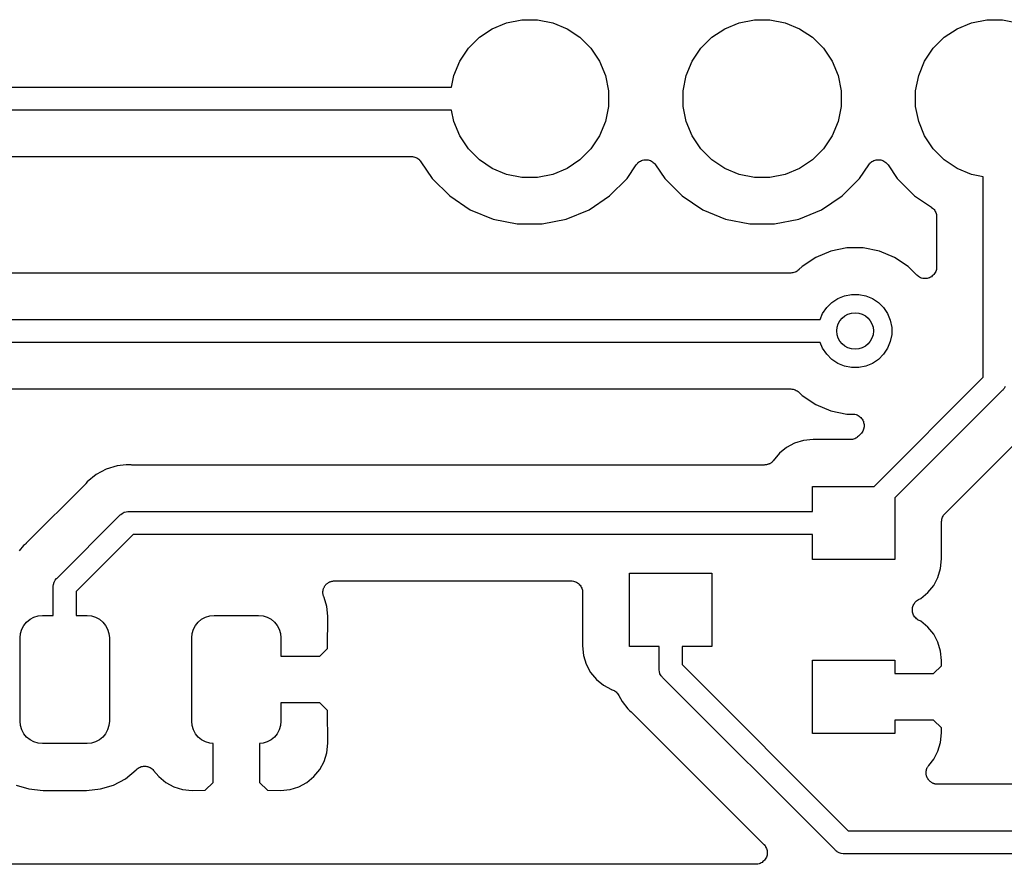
# Model space of a CAD drawing. Extents: x 0.71 to 5.18, y -2.29 to -0.62.
# Tile 11 of 29: x 1.93 to 2.35, y -2.28 to -1.92. Entities that reach past the tile are written whole.
import ezdxf

# ---------------------------------------------------------------- set-up
doc = ezdxf.new("R2010")
doc.units = 0
doc.header["$MEASUREMENT"] = 0
doc.layers.add('BLACK', color=7, linetype='CONTINUOUS')

msp = doc.modelspace()

# ---------------------------------------------------------------- linework, layer by layer
at = {"layer": 'BLACK', "linetype": 'CONTINUOUS'}
for p, q in [((2.13392, -1.91991), (2.1401, -1.91735)), ((2.1401, -1.91735), (2.14666, -1.91604)), ((2.14666, -1.91604), (2.15334, -1.91604)), ((2.15334, -1.91604), (2.1599, -1.91735)), ((2.1599, -1.91735), (2.16608, -1.91991)), ((2.23392, -1.91991), (2.2401, -1.91735)), ((2.2401, -1.91735), (2.24666, -1.91604)), ((2.24666, -1.91604), (2.25334, -1.91604)), ((2.25334, -1.91604), (2.2599, -1.91735)), ((2.2599, -1.91735), (2.26608, -1.91991)), ((2.33392, -1.91991), (2.3401, -1.91735)), ((2.3401, -1.91735), (2.34666, -1.91604)), ((2.34666, -1.91604), (2.35334, -1.91604)), ((2.35334, -1.91604), (2.3599, -1.91735)), ((2.12835, -1.92362), (2.13392, -1.91991)), ((2.16608, -1.91991), (2.17165, -1.92362)), ((2.22835, -1.92362), (2.23392, -1.91991)), ((2.26608, -1.91991), (2.27165, -1.92362)), ((2.32835, -1.92362), (2.33392, -1.91991)), ((2.12362, -1.92835), (2.12835, -1.92362)), ((2.17165, -1.92362), (2.17638, -1.92835)), ((2.22362, -1.92835), (2.22835, -1.92362)), ((2.27165, -1.92362), (2.27638, -1.92835)), ((2.32362, -1.92835), (2.32835, -1.92362)), ((2.11991, -1.93392), (2.12362, -1.92835)), ((2.17638, -1.92835), (2.18009, -1.93392)), ((2.21991, -1.93392), (2.22362, -1.92835)), ((2.27638, -1.92835), (2.28009, -1.93392)), ((2.31991, -1.93392), (2.32362, -1.92835)), ((2.11735, -1.9401), (2.11991, -1.93392)), ((2.18009, -1.93392), (2.18265, -1.9401)), ((2.21735, -1.9401), (2.21991, -1.93392)), ((2.28009, -1.93392), (2.28265, -1.9401)), ((2.31735, -1.9401), (2.31991, -1.93392)), ((2.11636, -1.94508), (2.11735, -1.9401)), ((2.18265, -1.9401), (2.18396, -1.94666)), ((2.21604, -1.94666), (2.21735, -1.9401)), ((2.28265, -1.9401), (2.28396, -1.94666)), ((2.31604, -1.94666), (2.31735, -1.9401)), ((1.84204, -1.94508), (2.11636, -1.94508)), ((2.18396, -1.94666), (2.18396, -1.95334)), ((2.21604, -1.95334), (2.21604, -1.94666)), ((2.28396, -1.94666), (2.28396, -1.95334)), ((2.31604, -1.95334), (2.31604, -1.94666)), ((2.11636, -1.95492), (1.84024, -1.95492)), ((2.11735, -1.9599), (2.11636, -1.95492)), ((2.18396, -1.95334), (2.18265, -1.9599)), ((2.21735, -1.9599), (2.21604, -1.95334)), ((2.28396, -1.95334), (2.28265, -1.9599)), ((2.31735, -1.9599), (2.31604, -1.95334)), ((2.11991, -1.96608), (2.11735, -1.9599)), ((2.18265, -1.9599), (2.18009, -1.96608)), ((2.21991, -1.96608), (2.21735, -1.9599)), ((2.28265, -1.9599), (2.28009, -1.96608)), ((2.31991, -1.96608), (2.31735, -1.9599)), ((2.12362, -1.97165), (2.11991, -1.96608)), ((2.18009, -1.96608), (2.17638, -1.97165)), ((2.22362, -1.97165), (2.21991, -1.96608)), ((2.28009, -1.96608), (2.27638, -1.97165)), ((2.32362, -1.97165), (2.31991, -1.96608)), ((2.12835, -1.97638), (2.12362, -1.97165)), ((2.17638, -1.97165), (2.17165, -1.97638)), ((2.22835, -1.97638), (2.22362, -1.97165)), ((2.27638, -1.97165), (2.27165, -1.97638)), ((2.32835, -1.97638), (2.32362, -1.97165)), ((1.84147, -1.97492), (2.09909, -1.97492)), ((2.09909, -1.97492), (2.09911, -1.97492)), ((2.09911, -1.97492), (2.09911, -1.97492)), ((2.09911, -1.97492), (2.09911, -1.97492)), ((2.09911, -1.97492), (2.09916, -1.97492)), ((2.09916, -1.97492), (2.09962, -1.97497)), ((2.09962, -1.97497), (2.10008, -1.97502)), ((2.10008, -1.97502), (2.1001, -1.97503)), ((2.1001, -1.97503), (2.10013, -1.97503)), ((2.10013, -1.97503), (2.10057, -1.97517)), ((2.10057, -1.97517), (2.10101, -1.97531)), ((2.10101, -1.97531), (2.10103, -1.97532)), ((2.10103, -1.97532), (2.10106, -1.97533)), ((2.10106, -1.97533), (2.10146, -1.97555)), ((2.10146, -1.97555), (2.10187, -1.97577)), ((2.10187, -1.97577), (2.10189, -1.97578)), ((2.10189, -1.97578), (2.10191, -1.9758)), ((2.10191, -1.9758), (2.10227, -1.97609)), ((2.10227, -1.97609), (2.10262, -1.97639)), ((2.10262, -1.97639), (2.10264, -1.97641)), ((2.10264, -1.97641), (2.10266, -1.97642)), ((2.10266, -1.97642), (2.10295, -1.97678)), ((2.10295, -1.97678), (2.10324, -1.97714)), ((2.10324, -1.97714), (2.10809, -1.9844)), ((2.13392, -1.98009), (2.12835, -1.97638)), ((2.17165, -1.97638), (2.16608, -1.98009)), ((2.19619, -1.97808), (2.19649, -1.97773)), ((2.19649, -1.97773), (2.1965, -1.97772)), ((2.1965, -1.97772), (2.19651, -1.97771)), ((2.19651, -1.97771), (2.19688, -1.97741)), ((2.19688, -1.97741), (2.19725, -1.97711)), ((2.19725, -1.97711), (2.19726, -1.97711)), ((2.19726, -1.97711), (2.19727, -1.9771)), ((2.19727, -1.9771), (2.19769, -1.97688)), ((2.19769, -1.97688), (2.19811, -1.97666)), ((2.19811, -1.97666), (2.19813, -1.97665)), ((2.19813, -1.97665), (2.19814, -1.97665)), ((2.19814, -1.97665), (2.19859, -1.97652)), ((2.19859, -1.97652), (2.19905, -1.97638)), ((2.19905, -1.97638), (2.19906, -1.97638)), ((2.19906, -1.97638), (2.19908, -1.97638)), ((2.19908, -1.97638), (2.19955, -1.97633)), ((2.19955, -1.97633), (2.20002, -1.97629)), ((2.20002, -1.97629), (2.20003, -1.97629)), ((2.20003, -1.97629), (2.20005, -1.97629)), ((2.20005, -1.97629), (2.20051, -1.97634)), ((2.20051, -1.97634), (2.20099, -1.97639)), ((2.20099, -1.97639), (2.20101, -1.97639)), ((2.20101, -1.97639), (2.20102, -1.97639)), ((2.20102, -1.97639), (2.20147, -1.97653)), ((2.20147, -1.97653), (2.20193, -1.97667)), ((2.20193, -1.97667), (2.20194, -1.97668)), ((2.20194, -1.97668), (2.20195, -1.97668)), ((2.20195, -1.97668), (2.20237, -1.97691)), ((2.20237, -1.97691), (2.20279, -1.97714)), ((2.20279, -1.97714), (2.2028, -1.97714)), ((2.2028, -1.97714), (2.20281, -1.97715)), ((2.20281, -1.97715), (2.20317, -1.97745)), ((2.20317, -1.97745), (2.20354, -1.97776)), ((2.20354, -1.97776), (2.20355, -1.97777)), ((2.20355, -1.97777), (2.20356, -1.97778)), ((2.20356, -1.97778), (2.20385, -1.97814)), ((2.23392, -1.98009), (2.22835, -1.97638)), ((2.27165, -1.97638), (2.26608, -1.98009)), ((2.29619, -1.97808), (2.29649, -1.97773)), ((2.29649, -1.97773), (2.2965, -1.97772)), ((2.2965, -1.97772), (2.29651, -1.97771)), ((2.29651, -1.97771), (2.29688, -1.97741)), ((2.29688, -1.97741), (2.29725, -1.97711)), ((2.29725, -1.97711), (2.29726, -1.97711)), ((2.29726, -1.97711), (2.29727, -1.9771)), ((2.29727, -1.9771), (2.29769, -1.97688)), ((2.29769, -1.97688), (2.29811, -1.97666)), ((2.29811, -1.97666), (2.29813, -1.97665)), ((2.29813, -1.97665), (2.29814, -1.97665)), ((2.29814, -1.97665), (2.29859, -1.97652)), ((2.29859, -1.97652), (2.29905, -1.97638)), ((2.29905, -1.97638), (2.29906, -1.97638)), ((2.29906, -1.97638), (2.29908, -1.97638)), ((2.29908, -1.97638), (2.29955, -1.97633)), ((2.29955, -1.97633), (2.30002, -1.97629)), ((2.30002, -1.97629), (2.30003, -1.97629)), ((2.30003, -1.97629), (2.30005, -1.97629)), ((2.30005, -1.97629), (2.30051, -1.97634)), ((2.30051, -1.97634), (2.30099, -1.97639)), ((2.30099, -1.97639), (2.30101, -1.97639)), ((2.30101, -1.97639), (2.30102, -1.97639)), ((2.30102, -1.97639), (2.30147, -1.97653)), ((2.30147, -1.97653), (2.30193, -1.97667)), ((2.30193, -1.97667), (2.30194, -1.97668)), ((2.30194, -1.97668), (2.30195, -1.97668)), ((2.30195, -1.97668), (2.30237, -1.97691)), ((2.30237, -1.97691), (2.30279, -1.97714)), ((2.30279, -1.97714), (2.3028, -1.97714)), ((2.3028, -1.97714), (2.30281, -1.97715)), ((2.30281, -1.97715), (2.30317, -1.97745)), ((2.30317, -1.97745), (2.30354, -1.97776)), ((2.30354, -1.97776), (2.30355, -1.97777)), ((2.30355, -1.97777), (2.30356, -1.97778)), ((2.30356, -1.97778), (2.30385, -1.97814)), ((2.33392, -1.98009), (2.32835, -1.97638)), ((2.1401, -1.98265), (2.13392, -1.98009)), ((2.16608, -1.98009), (2.1599, -1.98265)), ((2.19191, -1.9844), (2.19584, -1.97851)), ((2.19584, -1.97851), (2.19587, -1.97848)), ((2.19587, -1.97847), (2.19588, -1.97845)), ((2.19587, -1.97848), (2.19587, -1.97847)), ((2.19587, -1.97847), (2.19587, -1.97847)), ((2.19588, -1.97845), (2.19619, -1.97808)), ((2.20385, -1.97814), (2.20416, -1.97851)), ((2.20416, -1.97851), (2.20809, -1.9844)), ((2.2401, -1.98265), (2.23392, -1.98009)), ((2.26608, -1.98009), (2.2599, -1.98265)), ((2.29191, -1.9844), (2.29584, -1.97851)), ((2.29584, -1.97851), (2.29587, -1.97848)), ((2.29587, -1.97847), (2.29588, -1.97845)), ((2.29587, -1.97848), (2.29587, -1.97847)), ((2.29587, -1.97847), (2.29587, -1.97847)), ((2.29588, -1.97845), (2.29619, -1.97808)), ((2.30385, -1.97814), (2.30416, -1.97851)), ((2.30416, -1.97851), (2.30809, -1.9844)), ((2.3401, -1.98265), (2.33392, -1.98009)), ((2.10809, -1.9844), (2.1156, -1.99191)), ((2.14666, -1.98396), (2.1401, -1.98265)), ((2.15334, -1.98396), (2.14666, -1.98396)), ((2.1599, -1.98265), (2.15334, -1.98396)), ((2.1844, -1.99191), (2.19191, -1.9844)), ((2.20809, -1.9844), (2.2156, -1.99191)), ((2.24666, -1.98396), (2.2401, -1.98265)), ((2.25334, -1.98396), (2.24666, -1.98396)), ((2.2599, -1.98265), (2.25334, -1.98396)), ((2.2844, -1.99191), (2.29191, -1.9844)), ((2.30809, -1.9844), (2.3156, -1.99191)), ((2.34508, -1.98364), (2.3401, -1.98265)), ((2.34508, -2.06993), (2.34508, -1.98364)), ((2.1156, -1.99191), (2.12444, -1.99782)), ((2.17556, -1.99782), (2.1844, -1.99191)), ((2.2156, -1.99191), (2.22444, -1.99782)), ((2.27556, -1.99782), (2.2844, -1.99191)), ((2.3156, -1.99191), (2.32286, -1.99676)), ((2.12444, -1.99782), (2.13426, -2.00188)), ((2.16574, -2.00188), (2.17556, -1.99782)), ((2.22444, -1.99782), (2.23426, -2.00188)), ((2.26574, -2.00188), (2.27556, -1.99782)), ((2.32286, -1.99676), (2.32287, -1.99677)), ((2.32287, -1.99677), (2.32287, -1.99677)), ((2.32287, -1.99677), (2.32288, -1.99677)), ((2.32288, -1.99677), (2.32291, -1.9968)), ((2.32291, -1.9968), (2.32327, -1.9971)), ((2.32327, -1.9971), (2.32363, -1.99739)), ((2.32363, -1.99739), (2.32364, -1.99741)), ((2.32364, -1.99741), (2.32366, -1.99742)), ((2.32366, -1.99742), (2.32395, -1.99779)), ((2.32395, -1.99779), (2.32424, -1.99815)), ((2.32424, -1.99815), (2.32425, -1.99817)), ((2.32425, -1.99817), (2.32427, -1.99819)), ((2.32427, -1.99819), (2.32448, -1.9986)), ((2.32448, -1.9986), (2.3247, -1.99901)), ((2.3247, -1.99901), (2.32471, -1.99903)), ((2.32471, -1.99903), (2.32472, -1.99905)), ((2.32472, -1.99905), (2.32485, -1.9995)), ((2.13426, -2.00188), (2.14469, -2.00396)), ((2.15531, -2.00396), (2.16574, -2.00188)), ((2.23426, -2.00188), (2.24469, -2.00396)), ((2.25531, -2.00396), (2.26574, -2.00188)), ((2.32485, -1.9995), (2.32498, -1.99994)), ((2.32498, -1.99994), (2.32499, -1.99997)), ((2.32499, -1.99997), (2.32499, -1.99999)), ((2.32499, -1.99999), (2.32503, -2.00046)), ((2.32503, -2.00046), (2.32508, -2.00091)), ((2.32508, -2.00091), (2.32508, -2.02245)), ((2.14469, -2.00396), (2.15531, -2.00396)), ((2.24469, -2.00396), (2.25531, -2.00396)), ((2.27957, -2.01563), (2.27307, -2.01832)), ((2.28648, -2.01425), (2.27957, -2.01563)), ((2.29352, -2.01425), (2.28648, -2.01425)), ((2.30043, -2.01563), (2.29352, -2.01425)), ((2.30693, -2.01832), (2.30043, -2.01563)), ((2.27307, -2.01832), (2.26721, -2.02223)), ((2.31279, -2.02223), (2.30693, -2.01832)), ((2.26461, -2.02448), (2.2642, -2.0247)), ((2.26502, -2.02427), (2.26461, -2.02448)), ((2.26504, -2.02426), (2.26502, -2.02427)), ((2.26506, -2.02424), (2.26504, -2.02426)), ((2.26542, -2.02395), (2.26506, -2.02424)), ((2.26578, -2.02366), (2.26542, -2.02395)), ((2.26582, -2.02363), (2.26578, -2.02366)), ((2.26583, -2.02361), (2.26582, -2.02363)), ((2.26582, -2.02363), (2.26582, -2.02363)), ((2.26582, -2.02363), (2.26582, -2.02363)), ((2.26721, -2.02223), (2.26583, -2.02361)), ((2.31654, -2.02599), (2.31279, -2.02223)), ((2.32467, -2.02442), (2.32444, -2.02485)), ((2.32468, -2.02441), (2.32467, -2.02442)), ((2.32482, -2.02395), (2.32468, -2.02441)), ((2.32468, -2.02441), (2.32468, -2.02441)), ((2.32497, -2.02349), (2.32482, -2.02395)), ((2.32502, -2.023), (2.32497, -2.02347)), ((2.32497, -2.02347), (2.32497, -2.02348)), ((2.32497, -2.02348), (2.32497, -2.02349)), ((2.32508, -2.02252), (2.32502, -2.023)), ((2.32508, -2.02245), (2.32508, -2.0225)), ((2.32508, -2.0225), (2.32508, -2.0225)), ((2.32508, -2.0225), (2.32508, -2.02251)), ((2.32508, -2.02251), (2.32508, -2.02252)), ((2.26229, -2.02508), (1.91589, -2.02508)), ((2.26275, -2.02503), (2.26229, -2.02508)), ((2.26321, -2.02499), (2.26275, -2.02503)), ((2.26324, -2.02499), (2.26321, -2.02499)), ((2.26327, -2.02498), (2.26324, -2.02499)), ((2.26371, -2.02485), (2.26327, -2.02498)), ((2.26415, -2.02472), (2.26371, -2.02485)), ((2.26418, -2.02471), (2.26415, -2.02472)), ((2.2642, -2.0247), (2.26418, -2.02471)), ((2.31691, -2.02629), (2.31654, -2.02599)), ((2.31728, -2.0266), (2.31691, -2.02629)), ((2.31729, -2.0266), (2.31728, -2.0266)), ((2.3173, -2.02661), (2.31729, -2.0266)), ((2.31771, -2.02683), (2.3173, -2.02661)), ((2.31814, -2.02706), (2.31771, -2.02683)), ((2.31815, -2.02706), (2.31814, -2.02706)), ((2.31816, -2.02707), (2.31815, -2.02706)), ((2.31861, -2.02721), (2.31816, -2.02707)), ((2.31907, -2.02735), (2.31861, -2.02721)), ((2.31908, -2.02735), (2.31907, -2.02735)), ((2.31909, -2.02735), (2.31908, -2.02735)), ((2.31956, -2.0274), (2.31909, -2.02735)), ((2.32004, -2.02745), (2.31956, -2.0274)), ((2.32005, -2.02745), (2.32004, -2.02745)), ((2.32006, -2.02745), (2.32005, -2.02745)), ((2.32054, -2.02741), (2.32006, -2.02745)), ((2.32102, -2.02736), (2.32054, -2.02741)), ((2.32103, -2.02736), (2.32102, -2.02736)), ((2.32102, -2.02736), (2.32102, -2.02736)), ((2.32149, -2.02722), (2.32103, -2.02736)), ((2.32195, -2.02709), (2.32149, -2.02722)), ((2.32196, -2.02708), (2.32195, -2.02709)), ((2.32197, -2.02708), (2.32196, -2.02708)), ((2.32239, -2.02686), (2.32197, -2.02708)), ((2.32282, -2.02664), (2.32239, -2.02686)), ((2.32283, -2.02663), (2.32282, -2.02663)), ((2.32282, -2.02663), (2.32282, -2.02664)), ((2.3232, -2.02633), (2.32283, -2.02663)), ((2.32358, -2.02602), (2.3232, -2.02633)), ((2.32359, -2.02601), (2.32358, -2.02602)), ((2.32358, -2.02602), (2.32358, -2.02602)), ((2.32389, -2.02565), (2.32359, -2.02601)), ((2.3242, -2.02528), (2.32389, -2.02565)), ((2.32421, -2.02527), (2.3242, -2.02528)), ((2.32444, -2.02485), (2.32421, -2.02526)), ((2.32421, -2.02526), (2.32421, -2.02527)), ((2.27996, -2.03777), (2.28254, -2.03604)), ((2.28254, -2.03604), (2.28541, -2.03486)), ((2.28541, -2.03486), (2.28845, -2.03425)), ((2.28845, -2.03425), (2.29155, -2.03425)), ((2.29155, -2.03425), (2.29459, -2.03486)), ((2.29459, -2.03486), (2.29746, -2.03604)), ((2.29746, -2.03604), (2.30004, -2.03777)), ((2.27604, -2.04254), (2.27777, -2.03996)), ((2.27777, -2.03996), (2.27996, -2.03777)), ((2.30004, -2.03777), (2.30223, -2.03996)), ((2.30223, -2.03996), (2.30396, -2.04254)), ((1.89301, -2.04508), (2.27499, -2.04508)), ((2.27499, -2.04508), (2.27604, -2.04254)), ((2.30396, -2.04254), (2.30514, -2.04541)), ((2.30514, -2.04541), (2.30575, -2.04845)), ((2.30575, -2.04845), (2.30575, -2.05155)), ((2.30575, -2.05155), (2.30514, -2.05459)), ((2.27499, -2.05492), (1.89301, -2.05492)), ((2.27604, -2.05746), (2.27499, -2.05492)), ((2.27777, -2.06004), (2.27604, -2.05746)), ((2.30396, -2.05746), (2.30223, -2.06004)), ((2.30514, -2.05459), (2.30396, -2.05746)), ((2.27996, -2.06223), (2.27777, -2.06004)), ((2.28254, -2.06396), (2.27996, -2.06223)), ((2.30004, -2.06223), (2.29746, -2.06396)), ((2.30223, -2.06004), (2.30004, -2.06223)), ((2.28541, -2.06514), (2.28254, -2.06396)), ((2.28845, -2.06575), (2.28541, -2.06514)), ((2.29155, -2.06575), (2.28845, -2.06575)), ((2.29459, -2.06514), (2.29155, -2.06575)), ((2.29746, -2.06396), (2.29459, -2.06514)), ((2.29816, -2.11685), (2.34508, -2.06993)), ((1.91589, -2.07492), (2.26229, -2.07492)), ((2.26229, -2.07492), (2.26231, -2.07492)), ((2.26231, -2.07492), (2.26231, -2.07492)), ((2.26231, -2.07492), (2.26231, -2.07492)), ((2.26231, -2.07492), (2.26236, -2.07492)), ((2.26236, -2.07492), (2.26282, -2.07497)), ((2.26282, -2.07497), (2.26328, -2.07502)), ((2.26328, -2.07502), (2.26331, -2.07503)), ((2.26331, -2.07503), (2.26333, -2.07503)), ((2.26333, -2.07503), (2.26378, -2.07517)), ((2.26378, -2.07517), (2.26422, -2.07531)), ((2.26422, -2.07531), (2.26424, -2.07532)), ((2.26424, -2.07532), (2.26426, -2.07533)), ((2.26426, -2.07533), (2.26467, -2.07555)), ((2.35371, -2.07521), (2.3535, -2.07547)), ((2.35411, -2.07472), (2.35371, -2.07521)), ((2.35457, -2.07386), (2.35411, -2.07472)), ((2.26467, -2.07555), (2.26508, -2.07577)), ((2.26508, -2.07577), (2.2651, -2.07578)), ((2.2651, -2.07578), (2.26512, -2.0758)), ((2.26512, -2.0758), (2.26547, -2.07609)), ((2.26547, -2.07609), (2.26583, -2.07639)), ((2.26583, -2.07639), (2.26721, -2.07777)), ((2.26721, -2.07777), (2.27307, -2.08168)), ((2.35331, -2.07562), (2.30709, -2.12184)), ((2.3535, -2.07547), (2.35331, -2.07562)), ((2.27307, -2.08168), (2.27957, -2.08437)), ((2.27957, -2.08437), (2.28648, -2.08575)), ((2.28648, -2.08575), (2.28891, -2.08575)), ((2.28891, -2.08575), (2.28896, -2.08575)), ((2.28896, -2.08575), (2.28896, -2.08575)), ((2.28896, -2.08575), (2.28896, -2.08575)), ((2.28896, -2.08575), (2.28898, -2.08575)), ((2.28898, -2.08575), (2.28945, -2.0858)), ((2.28945, -2.0858), (2.28993, -2.08585)), ((2.28993, -2.08585), (2.28994, -2.08586)), ((2.28994, -2.08586), (2.28995, -2.08586)), ((2.28995, -2.08586), (2.2904, -2.086)), ((2.2904, -2.086), (2.29086, -2.08615)), ((2.29086, -2.08615), (2.29087, -2.08615)), ((2.29087, -2.08615), (2.29088, -2.08615)), ((2.29088, -2.08615), (2.29129, -2.08638)), ((2.29129, -2.08638), (2.29172, -2.08661)), ((2.29172, -2.08661), (2.29172, -2.08662)), ((2.29172, -2.08662), (2.29173, -2.08662)), ((2.29173, -2.08662), (2.29209, -2.08693)), ((2.29209, -2.08693), (2.29247, -2.08724)), ((2.29247, -2.08724), (2.29247, -2.08724)), ((2.29247, -2.08724), (2.29248, -2.08725)), ((2.29248, -2.08725), (2.29277, -2.08762)), ((2.29277, -2.08762), (2.29308, -2.088)), ((2.29308, -2.088), (2.29308, -2.088)), ((2.29308, -2.088), (2.29309, -2.08801)), ((2.29309, -2.08801), (2.29331, -2.08843)), ((2.29331, -2.08843), (2.29353, -2.08886)), ((2.29366, -2.0922), (2.29352, -2.09267)), ((2.29353, -2.08886), (2.29354, -2.08887)), ((2.29354, -2.08887), (2.29354, -2.08887)), ((2.29354, -2.08887), (2.29367, -2.08932)), ((2.2938, -2.09175), (2.29366, -2.0922)), ((2.29367, -2.08932), (2.29381, -2.08979)), ((2.29381, -2.09174), (2.2938, -2.09174)), ((2.2938, -2.09174), (2.2938, -2.09175)), ((2.29381, -2.08979), (2.29381, -2.0898)), ((2.29381, -2.0898), (2.29382, -2.08981)), ((2.29386, -2.09125), (2.29381, -2.09174)), ((2.29382, -2.08981), (2.29386, -2.09028)), ((2.29386, -2.09028), (2.29391, -2.09077)), ((2.29391, -2.09078), (2.29386, -2.09125)), ((2.29391, -2.09077), (2.2939, -2.09077)), ((2.2939, -2.09077), (2.29391, -2.09078)), ((2.32867, -2.12854), (2.36658, -2.09063)), ((2.28934, -2.0965), (2.2889, -2.09663)), ((2.28978, -2.09637), (2.28934, -2.0965)), ((2.2898, -2.09636), (2.28978, -2.09637)), ((2.28983, -2.09635), (2.2898, -2.09636)), ((2.29024, -2.09614), (2.28983, -2.09635)), ((2.29065, -2.09592), (2.29024, -2.09614)), ((2.29067, -2.09591), (2.29065, -2.09592)), ((2.29069, -2.09589), (2.29067, -2.09591)), ((2.29105, -2.0956), (2.29069, -2.09589)), ((2.29141, -2.09531), (2.29105, -2.0956)), ((2.29145, -2.09528), (2.29141, -2.09531)), ((2.29146, -2.09526), (2.29145, -2.09528)), ((2.29145, -2.09528), (2.29145, -2.09528)), ((2.29145, -2.09528), (2.29145, -2.09528)), ((2.29244, -2.09428), (2.29146, -2.09526)), ((2.29275, -2.09391), (2.29244, -2.09428)), ((2.29305, -2.09354), (2.29275, -2.09391)), ((2.29306, -2.09353), (2.29305, -2.09354)), ((2.29305, -2.09354), (2.29305, -2.09354)), ((2.29329, -2.09311), (2.29306, -2.09353)), ((2.29351, -2.09269), (2.29329, -2.09311)), ((2.29352, -2.09268), (2.29351, -2.09269)), ((2.29352, -2.09267), (2.29352, -2.09268)), ((2.26049, -2.10014), (2.25744, -2.10264)), ((2.26396, -2.09828), (2.26049, -2.10014)), ((2.26773, -2.09714), (2.26396, -2.09828)), ((2.2719, -2.09673), (2.26773, -2.09714)), ((2.28792, -2.09673), (2.2719, -2.09673)), ((2.28838, -2.09668), (2.28792, -2.09673)), ((2.28884, -2.09664), (2.28838, -2.09668)), ((2.28887, -2.09664), (2.28884, -2.09664)), ((2.2889, -2.09663), (2.28887, -2.09664)), ((2.25744, -2.10264), (2.25481, -2.10585)), ((1.97252, -2.10804), (1.96782, -2.10946)), ((1.97641, -2.10765), (1.97252, -2.10804)), ((1.97642, -2.10765), (1.97641, -2.10765)), ((1.9774, -2.10756), (1.97642, -2.10765)), ((1.97838, -2.10765), (1.9774, -2.10756)), ((1.97859, -2.10765), (1.97838, -2.10765)), ((1.9788, -2.10768), (1.97859, -2.10765)), ((1.97887, -2.10768), (1.9788, -2.10768)), ((2.25094, -2.10768), (1.97887, -2.10768)), ((2.25116, -2.10766), (2.25094, -2.10768)), ((2.25138, -2.10766), (2.25116, -2.10766)), ((2.25165, -2.10761), (2.25138, -2.10766)), ((2.25192, -2.10758), (2.25165, -2.10761)), ((2.25213, -2.10752), (2.25192, -2.10758)), ((2.25234, -2.10748), (2.25213, -2.10752)), ((2.25259, -2.10738), (2.25234, -2.10748)), ((2.25285, -2.1073), (2.25259, -2.10738)), ((2.25304, -2.1072), (2.25285, -2.1073)), ((2.25325, -2.10712), (2.25304, -2.1072)), ((2.25347, -2.10697), (2.25325, -2.10712)), ((2.25371, -2.10684), (2.25347, -2.10697)), ((2.25388, -2.1067), (2.25371, -2.10684)), ((2.25407, -2.10658), (2.25388, -2.1067)), ((2.25426, -2.1064), (2.25407, -2.10658)), ((2.25447, -2.10622), (2.25426, -2.1064)), ((2.25461, -2.10606), (2.25447, -2.10622)), ((2.25476, -2.1059), (2.25461, -2.10606)), ((2.25481, -2.10585), (2.25476, -2.1059)), ((1.96349, -2.11178), (1.95969, -2.11489)), ((1.96782, -2.10946), (1.96349, -2.11178)), ((1.95874, -2.11602), (1.93342, -2.14134)), ((1.95887, -2.11585), (1.95874, -2.11602)), ((1.95903, -2.11571), (1.95887, -2.11585)), ((1.95907, -2.11565), (1.95903, -2.11571)), ((1.95969, -2.11489), (1.95907, -2.11565)), ((2.27165, -2.12768), (2.27165, -2.11685)), ((2.27165, -2.11685), (2.29816, -2.11685)), ((2.30709, -2.12184), (2.30709, -2.14835)), ((1.94669, -2.15635), (1.97375, -2.12929)), ((1.97375, -2.12929), (1.9739, -2.1291)), ((1.9739, -2.1291), (1.97412, -2.12893)), ((1.97412, -2.12893), (1.97465, -2.12849)), ((1.97465, -2.12849), (1.97551, -2.12803)), ((1.97551, -2.12803), (1.97552, -2.12803)), ((1.97552, -2.12803), (1.97644, -2.12775)), ((1.97644, -2.12775), (1.97716, -2.12768)), ((1.97716, -2.12768), (1.9774, -2.12765)), ((1.97716, -2.12768), (1.97716, -2.12768)), ((1.9774, -2.12765), (1.97764, -2.12768)), ((1.97764, -2.12768), (2.27165, -2.12768)), ((2.32746, -2.13059), (2.32759, -2.13015)), ((2.32759, -2.13015), (2.3276, -2.13013)), ((2.3276, -2.13013), (2.32761, -2.13011)), ((2.32761, -2.13011), (2.32784, -2.1297)), ((2.32784, -2.1297), (2.32805, -2.12929)), ((2.32805, -2.12929), (2.32807, -2.12927)), ((2.32807, -2.12927), (2.32808, -2.12925)), ((2.32808, -2.12925), (2.32838, -2.1289)), ((2.32838, -2.1289), (2.32867, -2.12854)), ((2.32721, -2.13201), (2.32726, -2.13155)), ((2.32721, -2.13206), (2.32721, -2.13201)), ((2.32721, -2.13208), (2.32721, -2.13206)), ((2.32721, -2.13206), (2.32721, -2.13206)), ((2.32721, -2.13206), (2.32721, -2.13206)), ((2.32721, -2.1481), (2.32721, -2.13208)), ((2.32726, -2.13155), (2.32731, -2.13109)), ((2.32731, -2.13106), (2.32732, -2.13104)), ((2.32731, -2.13109), (2.32731, -2.13106)), ((2.32732, -2.13104), (2.32746, -2.13059)), ((1.97944, -2.13752), (1.95492, -2.16204)), ((2.27165, -2.13752), (1.97944, -2.13752)), ((2.27165, -2.14835), (2.27165, -2.13752)), ((1.93229, -2.14229), (1.93043, -2.14456)), ((1.93305, -2.14167), (1.93229, -2.14229)), ((1.9332, -2.14152), (1.93305, -2.14167)), ((1.93337, -2.14139), (1.9332, -2.14152)), ((1.93342, -2.14134), (1.93337, -2.14139)), ((2.30709, -2.14835), (2.27165, -2.14835)), ((2.3268, -2.15227), (2.32721, -2.1481)), ((2.19291, -2.18575), (2.19291, -2.15425)), ((2.19291, -2.15425), (2.22835, -2.15425)), ((2.22835, -2.15425), (2.22835, -2.18575)), ((2.32565, -2.15604), (2.3268, -2.15227)), ((1.94505, -2.16), (1.94508, -2.15976)), ((1.94508, -2.16024), (1.94505, -2.16)), ((1.94508, -2.15976), (1.94515, -2.15904)), ((1.94508, -2.15976), (1.94508, -2.15976)), ((1.94515, -2.15904), (1.94543, -2.15811)), ((1.94543, -2.15811), (1.94589, -2.15725)), ((1.94589, -2.15725), (1.9465, -2.1565)), ((1.9465, -2.1565), (1.94669, -2.15635)), ((2.06157, -2.16036), (2.06167, -2.16012)), ((2.06167, -2.16012), (2.0618, -2.15993)), ((2.0618, -2.15993), (2.06191, -2.15972)), ((2.06191, -2.15972), (2.06207, -2.15953)), ((2.06207, -2.15953), (2.06222, -2.15931)), ((2.06222, -2.15931), (2.06238, -2.15915)), ((2.06238, -2.15915), (2.06253, -2.15897)), ((2.06253, -2.15897), (2.06273, -2.15881)), ((2.06273, -2.15881), (2.06291, -2.15863)), ((2.06291, -2.15863), (2.06311, -2.1585)), ((2.06311, -2.1585), (2.06329, -2.15836)), ((2.06329, -2.15836), (2.06352, -2.15823)), ((2.06352, -2.15823), (2.06373, -2.15809)), ((2.06373, -2.15809), (2.06395, -2.15801)), ((2.06395, -2.15801), (2.06415, -2.1579)), ((2.06415, -2.1579), (2.0644, -2.15782)), ((2.0644, -2.15782), (2.06463, -2.15773)), ((2.06463, -2.15773), (2.06486, -2.15768)), ((2.06486, -2.15768), (2.06508, -2.15761)), ((2.06508, -2.15761), (2.06534, -2.15759)), ((2.06534, -2.15759), (2.06559, -2.15754)), ((2.06559, -2.15754), (2.06582, -2.15754)), ((2.06582, -2.15754), (2.06606, -2.15752)), ((2.06606, -2.15752), (2.16779, -2.15752)), ((2.16779, -2.15752), (2.16783, -2.15752)), ((2.16783, -2.15752), (2.16783, -2.15752)), ((2.16783, -2.15752), (2.16783, -2.15752)), ((2.16783, -2.15752), (2.16786, -2.15752)), ((2.16786, -2.15752), (2.16833, -2.15757)), ((2.16833, -2.15757), (2.1688, -2.15762)), ((2.1688, -2.15762), (2.16881, -2.15763)), ((2.16881, -2.15763), (2.16883, -2.15763)), ((2.16883, -2.15763), (2.16928, -2.15777)), ((2.16928, -2.15777), (2.16973, -2.15791)), ((2.16973, -2.15791), (2.16975, -2.15792)), ((2.16975, -2.15792), (2.16976, -2.15792)), ((2.16976, -2.15792), (2.17017, -2.15815)), ((2.17017, -2.15815), (2.17059, -2.15837)), ((2.17059, -2.15837), (2.1706, -2.15839)), ((2.1706, -2.15839), (2.17062, -2.15839)), ((2.17062, -2.15839), (2.17098, -2.1587)), ((2.17098, -2.1587), (2.17134, -2.159)), ((2.17134, -2.159), (2.17135, -2.15901)), ((2.17135, -2.15901), (2.17136, -2.15902)), ((2.17136, -2.15902), (2.17166, -2.15939)), ((2.17166, -2.15939), (2.17196, -2.15975)), ((2.17196, -2.15975), (2.17197, -2.15977)), ((2.17197, -2.15977), (2.17198, -2.15978)), ((2.17198, -2.15978), (2.17219, -2.1602)), ((2.3213, -2.16256), (2.3238, -2.15951)), ((2.3238, -2.15951), (2.32565, -2.15604)), ((1.94508, -2.17244), (1.94508, -2.16024)), ((1.95492, -2.16204), (1.95492, -2.17244)), ((2.06106, -2.16248), (2.06108, -2.16223)), ((2.06108, -2.16272), (2.06106, -2.16248)), ((2.06107, -2.16295), (2.06108, -2.16272)), ((2.06112, -2.1632), (2.06107, -2.16295)), ((2.06108, -2.16223), (2.06109, -2.16197)), ((2.06109, -2.16197), (2.06113, -2.16175)), ((2.06114, -2.16346), (2.06112, -2.1632)), ((2.06113, -2.16175), (2.06116, -2.16151)), ((2.06121, -2.16368), (2.06114, -2.16346)), ((2.06116, -2.16151), (2.06123, -2.16127)), ((2.06125, -2.16391), (2.06121, -2.16368)), ((2.06123, -2.16127), (2.06129, -2.16102)), ((2.06135, -2.16415), (2.06125, -2.16391)), ((2.06129, -2.16102), (2.06138, -2.1608)), ((2.06142, -2.16439), (2.06135, -2.16415)), ((2.06138, -2.1608), (2.06145, -2.16058)), ((2.06153, -2.1646), (2.06142, -2.16439)), ((2.06145, -2.16058), (2.06157, -2.16036)), ((2.17219, -2.1602), (2.17242, -2.16061)), ((2.17242, -2.16061), (2.17242, -2.16063)), ((2.17242, -2.16063), (2.17243, -2.16065)), ((2.17243, -2.16065), (2.17256, -2.1611)), ((2.17256, -2.1611), (2.1727, -2.16155)), ((2.1727, -2.16155), (2.1727, -2.16157)), ((2.1727, -2.16157), (2.1727, -2.16158)), ((2.1727, -2.16158), (2.17275, -2.16205)), ((2.17275, -2.16205), (2.17279, -2.16252)), ((2.17279, -2.16252), (2.17279, -2.1855)), ((2.31825, -2.16506), (2.3213, -2.16256)), ((2.06155, -2.16465), (2.06153, -2.1646)), ((2.06272, -2.16852), (2.06155, -2.16465)), ((2.06313, -2.17267), (2.06272, -2.16852)), ((2.31473, -2.169), (2.31483, -2.16853)), ((2.31483, -2.16852), (2.31484, -2.16851)), ((2.31483, -2.16853), (2.31483, -2.16852)), ((2.31484, -2.16851), (2.31502, -2.16807)), ((2.31502, -2.16807), (2.31521, -2.16763)), ((2.31521, -2.16762), (2.31522, -2.16761)), ((2.31521, -2.16763), (2.31521, -2.16762)), ((2.31522, -2.16761), (2.31549, -2.16721)), ((2.31549, -2.16721), (2.31575, -2.16682)), ((2.31575, -2.16682), (2.31576, -2.16681)), ((2.31576, -2.1668), (2.31611, -2.16647)), ((2.31576, -2.16681), (2.31576, -2.1668)), ((2.31611, -2.16647), (2.31644, -2.16613)), ((2.31644, -2.16613), (2.31645, -2.16613)), ((2.31645, -2.16613), (2.31646, -2.16612)), ((2.31646, -2.16612), (2.31685, -2.16586)), ((2.31685, -2.16586), (2.31725, -2.16559)), ((2.31725, -2.16559), (2.31825, -2.16506)), ((1.93673, -2.17317), (1.93853, -2.17263)), ((1.93853, -2.17263), (1.9404, -2.17244)), ((1.9404, -2.17244), (1.94508, -2.17244)), ((1.95492, -2.17244), (1.9596, -2.17244)), ((1.9596, -2.17244), (1.96147, -2.17263)), ((1.96147, -2.17263), (1.96327, -2.17317)), ((2.01055, -2.17317), (2.01235, -2.17263)), ((2.01235, -2.17263), (2.01422, -2.17244)), ((2.01422, -2.17244), (2.03342, -2.17244)), ((2.03342, -2.17244), (2.03529, -2.17263)), ((2.03529, -2.17263), (2.03709, -2.17317)), ((2.06303, -2.18666), (2.06313, -2.17267)), ((2.31463, -2.16997), (2.31464, -2.16949)), ((2.31463, -2.17044), (2.31463, -2.16997)), ((2.31463, -2.17045), (2.31463, -2.17044)), ((2.31463, -2.17046), (2.31463, -2.17045)), ((2.31472, -2.17093), (2.31463, -2.17046)), ((2.31464, -2.16947), (2.31473, -2.169)), ((2.31464, -2.16948), (2.31464, -2.16947)), ((2.31464, -2.16949), (2.31464, -2.16948)), ((2.31481, -2.1714), (2.31472, -2.17093)), ((2.31481, -2.17141), (2.31481, -2.1714)), ((2.31482, -2.17142), (2.31481, -2.17141)), ((2.315, -2.17187), (2.31482, -2.17142)), ((2.31517, -2.17231), (2.315, -2.17187)), ((2.31518, -2.17232), (2.31517, -2.17231)), ((2.31518, -2.17233), (2.31518, -2.17232)), ((2.31545, -2.17273), (2.31518, -2.17233)), ((2.31571, -2.17312), (2.31545, -2.17273)), ((1.93154, -2.17836), (1.93242, -2.17671)), ((1.93242, -2.17671), (1.93362, -2.17525)), ((1.93362, -2.17525), (1.93507, -2.17406)), ((1.93507, -2.17406), (1.93673, -2.17317)), ((1.96327, -2.17317), (1.96493, -2.17406)), ((1.96493, -2.17406), (1.96638, -2.17525)), ((1.96638, -2.17525), (1.96758, -2.17671)), ((1.96758, -2.17671), (1.96846, -2.17836)), ((2.00536, -2.17836), (2.00624, -2.17671)), ((2.00624, -2.17671), (2.00744, -2.17525)), ((2.00744, -2.17525), (2.00889, -2.17406)), ((2.00889, -2.17406), (2.01055, -2.17317)), ((2.03709, -2.17317), (2.03875, -2.17406)), ((2.03875, -2.17406), (2.0402, -2.17525)), ((2.0402, -2.17525), (2.04139, -2.17671)), ((2.04139, -2.17671), (2.04228, -2.17836)), ((2.31571, -2.17313), (2.31571, -2.17312)), ((2.31572, -2.17314), (2.31571, -2.17313)), ((2.31605, -2.17348), (2.31572, -2.17314)), ((2.31639, -2.17382), (2.31605, -2.17348)), ((2.3164, -2.17383), (2.31639, -2.17382)), ((2.3164, -2.17384), (2.3164, -2.17383)), ((2.3168, -2.17411), (2.3164, -2.17384)), ((2.31719, -2.17438), (2.3168, -2.17411)), ((2.31721, -2.17439), (2.31719, -2.17438)), ((2.31725, -2.17441), (2.31721, -2.17439)), ((2.31721, -2.17439), (2.31721, -2.17439)), ((2.31721, -2.17439), (2.31721, -2.17439)), ((2.31825, -2.17494), (2.31725, -2.17441)), ((2.3213, -2.17744), (2.31825, -2.17494)), ((1.93081, -2.18204), (1.93099, -2.18017)), ((1.93099, -2.18017), (1.93154, -2.17836)), ((1.96846, -2.17836), (1.96901, -2.18017)), ((1.96901, -2.18017), (1.96919, -2.18204)), ((2.00463, -2.18204), (2.00481, -2.18017)), ((2.00481, -2.18017), (2.00536, -2.17836)), ((2.04228, -2.17836), (2.04283, -2.18017)), ((2.04283, -2.18017), (2.04301, -2.18204)), ((2.3238, -2.18049), (2.3213, -2.17744)), ((2.32565, -2.18396), (2.3238, -2.18049)), ((1.93081, -2.21796), (1.93081, -2.18204)), ((1.96919, -2.18204), (1.96919, -2.21796)), ((2.00463, -2.21796), (2.00463, -2.18204)), ((2.04301, -2.18204), (2.04301, -2.19)), ((2.17279, -2.1855), (2.1732, -2.18967)), ((2.3268, -2.18773), (2.32565, -2.18396)), ((2.05969, -2.19), (2.06303, -2.18666)), ((2.1732, -2.18967), (2.17435, -2.19344)), ((2.20571, -2.18575), (2.19291, -2.18575)), ((2.20571, -2.19535), (2.20571, -2.18575)), ((2.22835, -2.18575), (2.21555, -2.18575)), ((2.21555, -2.18575), (2.21555, -2.19355)), ((2.3272, -2.19183), (2.3268, -2.18773)), ((2.04301, -2.19), (2.05969, -2.19)), ((2.17435, -2.19344), (2.1762, -2.19691)), ((2.21555, -2.19355), (2.28708, -2.26508)), ((2.27165, -2.22315), (2.27165, -2.19165)), ((2.27165, -2.19165), (2.30709, -2.19165)), ((2.30709, -2.19165), (2.30709, -2.1974)), ((2.32377, -2.1974), (2.32714, -2.19403)), ((2.32714, -2.19403), (2.3272, -2.19183)), ((2.1762, -2.19691), (2.1787, -2.19996)), ((2.20568, -2.19559), (2.20571, -2.19535)), ((2.20571, -2.19583), (2.20568, -2.19559)), ((2.20572, -2.19591), (2.20571, -2.19583)), ((2.20578, -2.19656), (2.20572, -2.19591)), ((2.20606, -2.19748), (2.20578, -2.19656)), ((2.20652, -2.19834), (2.20606, -2.19748)), ((2.30709, -2.1974), (2.32377, -2.1974)), ((2.1787, -2.19996), (2.18175, -2.20246)), ((2.18175, -2.20246), (2.18522, -2.20431)), ((2.20696, -2.19888), (2.20652, -2.19834)), ((2.20713, -2.19909), (2.20696, -2.19888)), ((2.20732, -2.19924), (2.20713, -2.19909)), ((2.28139, -2.27331), (2.20732, -2.19924)), ((2.18522, -2.20431), (2.1854, -2.20437)), ((2.1854, -2.20437), (2.18542, -2.20438)), ((2.18542, -2.20438), (2.18542, -2.20438)), ((2.18542, -2.20438), (2.18542, -2.20438)), ((2.18542, -2.20438), (2.18547, -2.20439)), ((2.18547, -2.20439), (2.1859, -2.20457)), ((2.1859, -2.20457), (2.18632, -2.20475)), ((2.18632, -2.20475), (2.18634, -2.20477)), ((2.18634, -2.20477), (2.18637, -2.20478)), ((2.18637, -2.20478), (2.18675, -2.20504)), ((2.18675, -2.20504), (2.18713, -2.2053)), ((2.18713, -2.2053), (2.18715, -2.20531)), ((2.18715, -2.20531), (2.18717, -2.20533)), ((2.18717, -2.20533), (2.1875, -2.20566)), ((2.1875, -2.20566), (2.18782, -2.20599)), ((2.18782, -2.20599), (2.18784, -2.20601)), ((2.18784, -2.20601), (2.18785, -2.20603)), ((2.18785, -2.20603), (2.18811, -2.20641)), ((2.18811, -2.20641), (2.18836, -2.2068)), ((2.04301, -2.21), (2.04301, -2.21796)), ((2.05969, -2.21), (2.04301, -2.21)), ((2.06303, -2.21334), (2.05969, -2.21)), ((2.18836, -2.2068), (2.18981, -2.2095)), ((2.18981, -2.2095), (2.1923, -2.21254)), ((2.06313, -2.22733), (2.06303, -2.21334)), ((2.1923, -2.21254), (2.1923, -2.21254)), ((2.1923, -2.21254), (2.19292, -2.2133)), ((2.19292, -2.2133), (2.19368, -2.21392)), ((2.19368, -2.21392), (2.19374, -2.21397)), ((2.19374, -2.21397), (2.19388, -2.21412)), ((2.19388, -2.21412), (2.19405, -2.21425)), ((2.19405, -2.21425), (2.25076, -2.27096)), ((1.93099, -2.21983), (1.93081, -2.21796)), ((1.96919, -2.21796), (1.96901, -2.21983)), ((2.00481, -2.21983), (2.00463, -2.21796)), ((2.04301, -2.21796), (2.04283, -2.21983)), ((2.32377, -2.2174), (2.30709, -2.2174)), ((2.30709, -2.2174), (2.30709, -2.22315)), ((2.32714, -2.22078), (2.32377, -2.2174)), ((1.93154, -2.22164), (1.93099, -2.21983)), ((1.93242, -2.22329), (1.93154, -2.22164)), ((1.93362, -2.22475), (1.93242, -2.22329)), ((1.96758, -2.22329), (1.96638, -2.22475)), ((1.96846, -2.22164), (1.96758, -2.22329)), ((1.96901, -2.21983), (1.96846, -2.22164)), ((2.00536, -2.22164), (2.00481, -2.21983)), ((2.00624, -2.22329), (2.00536, -2.22164)), ((2.00744, -2.22475), (2.00624, -2.22329)), ((2.04139, -2.22329), (2.0402, -2.22475)), ((2.04228, -2.22164), (2.04139, -2.22329)), ((2.04283, -2.21983), (2.04228, -2.22164)), ((2.30709, -2.22315), (2.27165, -2.22315)), ((2.3268, -2.22707), (2.3272, -2.22297)), ((2.3272, -2.22297), (2.32714, -2.22078)), ((1.93507, -2.22594), (1.93362, -2.22475)), ((1.93673, -2.22683), (1.93507, -2.22594)), ((1.93853, -2.22737), (1.93673, -2.22683)), ((1.9404, -2.22756), (1.93853, -2.22737)), ((1.9596, -2.22756), (1.9404, -2.22756)), ((1.96147, -2.22737), (1.9596, -2.22756)), ((1.96327, -2.22683), (1.96147, -2.22737)), ((1.96493, -2.22594), (1.96327, -2.22683)), ((1.96638, -2.22475), (1.96493, -2.22594)), ((2.00889, -2.22594), (2.00744, -2.22475)), ((2.01055, -2.22683), (2.00889, -2.22594)), ((2.01235, -2.22737), (2.01055, -2.22683)), ((2.01382, -2.22752), (2.01235, -2.22737)), ((2.01382, -2.24424), (2.01382, -2.22752)), ((2.03529, -2.22737), (2.03382, -2.22752)), ((2.03382, -2.22752), (2.03382, -2.24424)), ((2.03709, -2.22683), (2.03529, -2.22737)), ((2.03875, -2.22594), (2.03709, -2.22683)), ((2.0402, -2.22475), (2.03875, -2.22594)), ((2.06272, -2.23148), (2.06313, -2.22733)), ((2.32565, -2.23084), (2.3268, -2.22707)), ((2.06158, -2.23525), (2.06272, -2.23148)), ((2.3238, -2.23431), (2.32565, -2.23084)), ((2.05972, -2.23872), (2.06158, -2.23525)), ((2.32167, -2.23691), (2.3238, -2.23431)), ((1.97609, -2.24265), (1.9807, -2.23887)), ((1.9807, -2.23887), (1.98087, -2.2387)), ((1.98087, -2.2387), (1.98121, -2.23837)), ((1.98121, -2.23837), (1.98122, -2.23837)), ((1.98122, -2.23837), (1.98123, -2.23836)), ((1.98123, -2.23836), (1.98163, -2.2381)), ((1.98163, -2.2381), (1.98202, -2.23784)), ((1.98202, -2.23784), (1.98203, -2.23783)), ((1.98203, -2.23783), (1.98205, -2.23782)), ((1.98205, -2.23782), (1.98248, -2.23765)), ((1.98248, -2.23765), (1.98292, -2.23747)), ((1.98292, -2.23747), (1.98294, -2.23747)), ((1.98294, -2.23747), (1.98295, -2.23746)), ((1.98295, -2.23746), (1.98342, -2.23737)), ((1.98342, -2.23737), (1.98388, -2.23728)), ((1.98388, -2.23728), (1.9839, -2.23728)), ((1.9839, -2.23728), (1.98391, -2.23728)), ((1.98391, -2.23728), (1.98438, -2.23729)), ((1.98438, -2.23729), (1.98486, -2.23729)), ((1.98486, -2.23729), (1.98487, -2.23729)), ((1.98487, -2.23729), (1.98489, -2.23729)), ((1.98489, -2.23729), (1.98535, -2.23739)), ((1.98535, -2.23739), (1.98581, -2.23748)), ((1.98581, -2.23748), (1.98583, -2.23749)), ((1.98583, -2.23749), (1.98584, -2.23749)), ((1.98584, -2.23749), (1.98627, -2.23767)), ((1.98627, -2.23767), (1.98672, -2.23786)), ((1.98672, -2.23786), (1.98673, -2.23786)), ((1.98673, -2.23786), (1.98674, -2.23787)), ((1.98674, -2.23787), (1.98713, -2.23814)), ((1.98713, -2.23814), (1.98753, -2.2384)), ((1.98753, -2.2384), (1.98754, -2.23841)), ((1.98754, -2.23841), (1.98755, -2.23842)), ((1.98755, -2.23842), (1.98788, -2.23876)), ((1.98788, -2.23876), (1.98822, -2.23909)), ((1.98822, -2.23909), (1.99042, -2.24177)), ((2.05722, -2.24177), (2.05972, -2.23872)), ((2.32053, -2.24004), (2.32056, -2.23981)), ((2.32056, -2.2403), (2.32053, -2.24004)), ((2.32056, -2.23958), (2.32061, -2.23933)), ((2.32056, -2.23981), (2.32056, -2.23958)), ((2.32056, -2.24055), (2.32056, -2.2403)), ((2.3206, -2.24078), (2.32056, -2.24055)), ((2.32061, -2.23933), (2.32064, -2.23907)), ((2.32064, -2.23907), (2.32071, -2.23885)), ((2.32071, -2.23885), (2.32075, -2.23862)), ((2.32075, -2.23862), (2.32085, -2.23838)), ((2.32085, -2.23838), (2.32092, -2.23814)), ((2.32092, -2.23814), (2.32104, -2.23793)), ((2.32104, -2.23793), (2.32113, -2.23772)), ((2.32113, -2.23772), (2.32127, -2.23751)), ((2.32127, -2.23751), (2.32139, -2.23728)), ((2.32139, -2.23728), (2.32154, -2.2371)), ((2.32154, -2.2371), (2.32167, -2.23691)), ((1.97096, -2.2454), (1.97609, -2.24265)), ((1.99042, -2.24177), (1.99346, -2.24427)), ((1.99346, -2.24427), (1.99694, -2.24613)), ((2.01047, -2.24759), (2.01382, -2.24424)), ((2.03382, -2.24424), (2.03717, -2.24759)), ((2.0507, -2.24613), (2.05418, -2.24427)), ((2.05418, -2.24427), (2.05722, -2.24177)), ((2.32062, -2.24102), (2.3206, -2.24078)), ((2.32069, -2.24126), (2.32062, -2.24102)), ((2.32074, -2.24151), (2.32069, -2.24126)), ((2.32083, -2.24173), (2.32074, -2.24151)), ((2.3209, -2.24195), (2.32083, -2.24173)), ((2.32102, -2.24218), (2.3209, -2.24195)), ((2.32111, -2.24241), (2.32102, -2.24218)), ((2.32124, -2.24261), (2.32111, -2.24241)), ((2.32135, -2.24282), (2.32124, -2.24261)), ((2.32151, -2.24301), (2.32135, -2.24282)), ((2.32165, -2.24323), (2.32151, -2.24301)), ((2.32181, -2.24339), (2.32165, -2.24323)), ((2.32196, -2.24358), (2.32181, -2.24339)), ((2.32216, -2.24374), (2.32196, -2.24358)), ((2.32234, -2.24392), (2.32216, -2.24374)), ((2.32253, -2.24405), (2.32234, -2.24392)), ((2.32271, -2.2442), (2.32253, -2.24405)), ((2.32293, -2.24433), (2.32271, -2.2442)), ((2.32314, -2.24447), (2.32293, -2.24433)), ((2.32336, -2.24456), (2.32314, -2.24447)), ((2.32356, -2.24467), (2.32336, -2.24456)), ((2.32381, -2.24475), (2.32356, -2.24467)), ((2.32404, -2.24485), (2.32381, -2.24475)), ((2.32427, -2.2449), (2.32404, -2.24485)), ((1.92904, -2.2454), (1.93461, -2.24709)), ((1.93461, -2.24709), (1.94065, -2.24768)), ((1.94065, -2.24768), (1.95935, -2.24768)), ((1.95935, -2.24768), (1.96539, -2.24709)), ((1.96539, -2.24709), (1.97096, -2.2454)), ((1.99694, -2.24613), (2.00071, -2.24727)), ((2.00071, -2.24727), (2.00483, -2.24768)), ((2.00483, -2.24768), (2.01047, -2.24759)), ((2.03717, -2.24759), (2.0428, -2.24768)), ((2.0428, -2.24768), (2.04693, -2.24727)), ((2.04693, -2.24727), (2.0507, -2.24613)), ((2.32449, -2.24497), (2.32427, -2.2449)), ((2.32475, -2.245), (2.32449, -2.24497)), ((2.325, -2.24505), (2.32475, -2.245)), ((2.32523, -2.24505), (2.325, -2.24505)), ((2.32546, -2.24508), (2.32523, -2.24505)), ((2.32553, -2.24508), (2.32546, -2.24508)), ((2.45321, -2.24508), (2.32553, -2.24508)), ((2.28708, -2.26508), (3.80922, -2.26508)), ((2.25076, -2.27096), (2.2508, -2.271)), ((2.2508, -2.271), (2.2508, -2.271)), ((2.2508, -2.271), (2.2508, -2.271)), ((2.2508, -2.271), (2.25081, -2.27101)), ((2.25081, -2.27101), (2.25111, -2.27139)), ((2.25111, -2.27139), (2.25141, -2.27176)), ((2.25141, -2.27176), (2.25141, -2.27177)), ((2.25141, -2.27177), (2.25142, -2.27178)), ((2.25142, -2.27178), (2.25164, -2.2722)), ((2.25164, -2.2722), (2.25186, -2.27263)), ((2.25186, -2.27263), (2.25186, -2.27264)), ((2.25186, -2.27264), (2.25187, -2.27264)), ((2.25187, -2.27264), (2.252, -2.27311)), ((2.252, -2.27311), (2.25214, -2.27356)), ((2.25214, -2.27356), (2.25214, -2.27357)), ((2.25214, -2.27357), (2.25214, -2.27358)), ((2.25214, -2.27358), (2.25218, -2.27406)), ((2.25218, -2.27406), (2.25222, -2.27453)), ((2.28154, -2.2735), (2.28139, -2.27331)), ((2.28173, -2.27365), (2.28154, -2.2735)), ((2.28209, -2.27394), (2.28173, -2.27365)), ((2.28173, -2.27365), (2.28173, -2.27365)), ((2.28229, -2.27411), (2.28209, -2.27394)), ((2.28315, -2.27457), (2.28229, -2.27411)), ((2.24998, -2.27867), (2.24956, -2.2789)), ((2.24999, -2.27866), (2.24998, -2.27867)), ((2.24998, -2.27867), (2.24998, -2.27867)), ((2.25037, -2.27836), (2.24999, -2.27866)), ((2.25074, -2.27806), (2.25037, -2.27836)), ((2.25075, -2.27805), (2.25074, -2.27805)), ((2.25074, -2.27805), (2.25074, -2.27806)), ((2.25106, -2.27767), (2.25075, -2.27805)), ((2.25136, -2.27731), (2.25106, -2.27767)), ((2.25137, -2.2773), (2.25136, -2.2773)), ((2.25136, -2.2773), (2.25136, -2.27731)), ((2.2516, -2.27686), (2.25137, -2.2773)), ((2.25183, -2.27645), (2.2516, -2.27686)), ((2.25198, -2.27597), (2.25183, -2.27644)), ((2.25183, -2.27644), (2.25183, -2.27645)), ((2.25183, -2.27645), (2.25183, -2.27645)), ((2.25212, -2.27552), (2.25198, -2.27597)), ((2.25217, -2.27503), (2.25212, -2.27551)), ((2.25212, -2.27551), (2.25212, -2.27551)), ((2.25212, -2.27551), (2.25212, -2.27552)), ((2.25222, -2.27455), (2.25217, -2.27503)), ((2.25222, -2.27453), (2.25222, -2.27454)), ((2.25222, -2.27454), (2.25222, -2.27455)), ((2.28407, -2.27485), (2.28315, -2.27457)), ((2.2848, -2.27492), (2.28407, -2.27485)), ((2.28504, -2.27494), (2.2848, -2.27492)), ((2.2848, -2.27492), (2.2848, -2.27492)), ((2.28528, -2.27492), (2.28504, -2.27494)), ((3.81102, -2.27492), (2.28528, -2.27492)), ((2.24722, -2.2795), (0.7255, -2.2795)), ((2.2477, -2.27945), (2.24722, -2.2795)), ((2.24818, -2.27941), (2.2477, -2.27945)), ((2.24819, -2.27941), (2.24818, -2.27941)), ((2.2482, -2.2794), (2.24819, -2.27941)), ((2.24866, -2.27927), (2.2482, -2.2794)), ((2.24911, -2.27913), (2.24866, -2.27927)), ((2.24912, -2.27913), (2.24911, -2.27913)), ((2.24913, -2.27912), (2.24912, -2.27913)), ((2.24956, -2.2789), (2.24913, -2.27912))]:
    msp.add_line(p, q, dxfattribs=at)
at = {"layer": 'BLACK'}
msp.add_circle((2.29, -2.05), 0.007874, dxfattribs=at)

doc.saveas('drawing.dxf')
